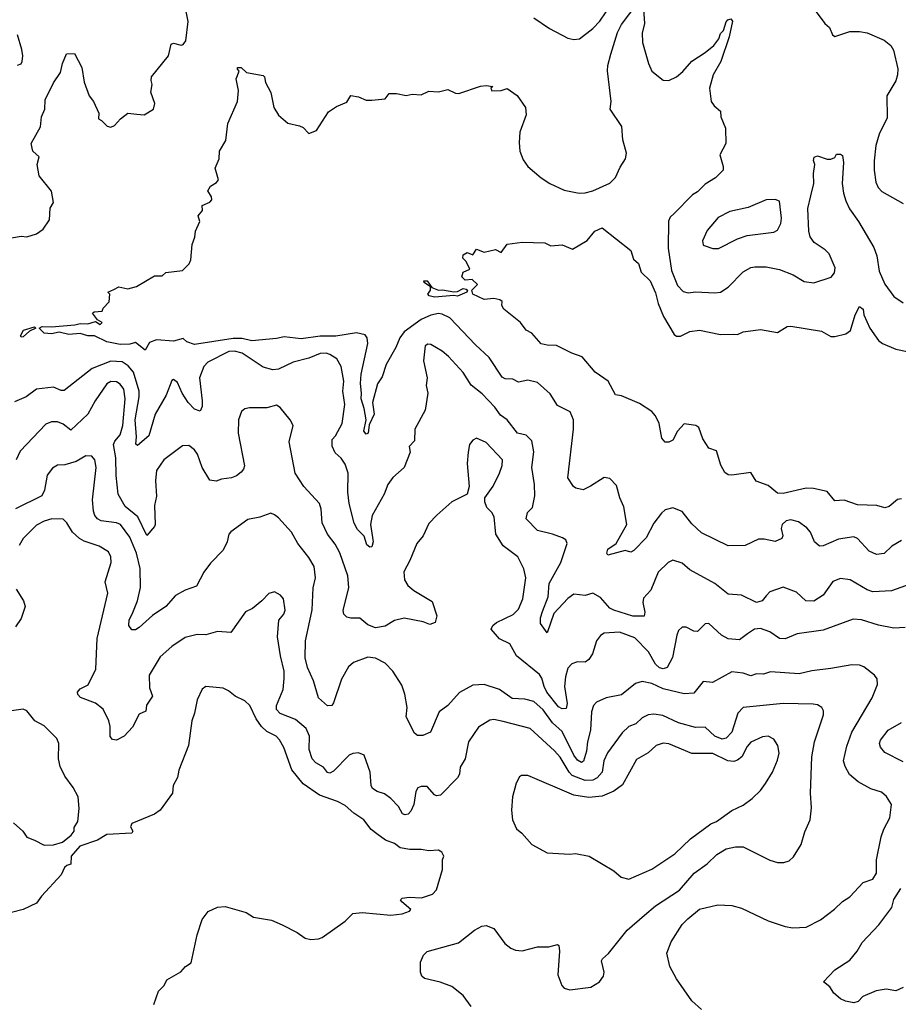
# Model space of a CAD drawing. Extents: x 1603745 to 1745082, y 385868 to 533966.
# Tile 114 of 256: x 1660337 to 1664949, y 420447 to 425615. Entities that reach past the tile are written whole.
import ezdxf

# ---------------------------------------------------------------- set-up
doc = ezdxf.new("R2010")
doc.units = 0

msp = doc.modelspace()

# ---------------------------------------------------------------- linework, layer by layer
at = {"layer": '0CON20XD'}
for points in [[(1660295, 424470), (1660345, 424478.1), (1660375, 424475.6), (1660425, 424491.8), (1660461.1, 424515), (1660494.4, 424565), (1660498, 424625), (1660513.8, 424655), (1660503.8, 424715), (1660439.2, 424795), (1660429.2, 424855), (1660440, 424895), (1660405.8, 424925.8), (1660398, 424965), (1660447, 425053), (1660451.2, 425105), (1660469.2, 425145), (1660470.8, 425195), (1660515, 425283.3), (1660551.2, 425338.8), (1660562, 425385), (1660583.6, 425436.4), (1660625, 425437.5), (1660664, 425365), (1660675, 425287.5), (1660702, 425215), (1660723.8, 425185), (1660753.3, 425125), (1660750, 425095), (1660766.4, 425086.4), (1660796, 425056), (1660815, 425051.2), (1660835, 425060), (1660865.8, 425094.2), (1660905, 425124), (1660951.2, 425118.8), (1660990, 425115), (1661040, 425145), (1661045.9, 425175.9), (1661026, 425235), (1661033.3, 425275), (1661026.7, 425296.7), (1661028.8, 425315), (1661117.5, 425425), (1661132.9, 425487.1), (1661145, 425492), (1661185, 425482.2), (1661195, 425485.7), (1661208.8, 425505), (1661220.7, 425605), (1661205.5, 425684.5)], [(1661805, 425058.8), (1661825, 425050), (1661855, 425017.5), (1661895, 425033.3), (1661958.3, 425131.7), (1662000.5, 425159.5), (1662055, 425182.5), (1662075, 425216.7), (1662115, 425210), (1662155, 425192.5), (1662185, 425192.5), (1662255, 425200), (1662277, 425227), (1662315, 425227.5), (1662365, 425217.5), (1662396.4, 425223.6), (1662445, 425221.2), (1662485, 425240), (1662535, 425236.2), (1662585, 425248.8), (1662625, 425230), (1662641.7, 425228.3), (1662755, 425266.7), (1662785, 425270), (1662820, 425265), (1662810, 425255), (1662815, 425242.5), (1662865, 425243.8), (1662895, 425253.3), (1662947.7, 425217.7), (1662992.5, 425155), (1662996, 425115), (1662962.9, 425025), (1662959.3, 424970.7), (1662962.9, 424925), (1662979.8, 424879.8), (1663004.6, 424844.6), (1663074.7, 424784.7), (1663120, 424755), (1663195, 424720.8), (1663274, 424704), (1663305, 424706.1), (1663345, 424716.9), (1663435, 424757.1), (1663465, 424786.9), (1663489, 424841), (1663517.3, 424885), (1663522.8, 424915), (1663502.5, 424985), (1663497.9, 425055), (1663435.6, 425145), (1663442.2, 425185), (1663423, 425347), (1663423.9, 425375), (1663440.4, 425435), (1663475, 425548), (1663495, 425590.6), (1663584, 425705)], [(1663608.8, 425695), (1663615.9, 425595.9), (1663604.4, 425545), (1663605.6, 425495), (1663636.7, 425385), (1663654.5, 425344.5), (1663715, 425298), (1663745, 425296), (1663783.8, 425315), (1663817.6, 425342.4), (1663865, 425398), (1663935, 425443.1), (1663979.6, 425480.4), (1664006, 425514), (1664015, 425542), (1664030.9, 425559.1), (1664045, 425603.8), (1664054.4, 425615), (1664069.2, 425619.2), (1664077.8, 425607.8), (1664061.1, 425525), (1664017.8, 425395), (1663976.4, 425325), (1663958.5, 425255), (1663967.1, 425185), (1663983, 425163), (1664016.2, 425135), (1664018, 425105), (1664041.2, 425045), (1664043.8, 424965), (1664011.4, 424905), (1664028.8, 424845), (1664028.8, 424825), (1663988.8, 424785), (1663935, 424751.9), (1663895, 424711.9), (1663869.2, 424695), (1663771.7, 424598.3), (1663752, 424578), (1663742.6, 424557.4), (1663740.9, 424415), (1663759, 424299), (1663790.2, 424220.2), (1663818.6, 424188.6), (1663845, 424181.1), (1663885, 424186.9), (1663985, 424180.5), (1664015, 424184.4), (1664055, 424211.1), (1664135, 424292.2), (1664175, 424314.5), (1664195, 424318.5), (1664255, 424317.7), (1664325, 424304.6), (1664396.2, 424275), (1664455, 424240.5), (1664505, 424234.2), (1664595.6, 424264.4), (1664614.4, 424285.6), (1664616.8, 424313.2), (1664585, 424385.5), (1664565, 424407.3), (1664506.7, 424445), (1664485.4, 424475), (1664478.2, 424505), (1664474, 424624), (1664489.3, 424690.7), (1664504.6, 424755), (1664502.7, 424807.3), (1664511.2, 424855), (1664503.6, 424876.4), (1664507, 424893), (1664525, 424900), (1664575, 424883.8), (1664595, 424883.3), (1664615, 424892.5), (1664625, 424910), (1664645, 424910), (1664655, 424902.5), (1664661.4, 424865), (1664654.7, 424755), (1664660.3, 424705), (1664672.5, 424665), (1664692, 424622), (1664740, 424555), (1664819.8, 424419.8), (1664835.3, 424375), (1664848.8, 424295), (1664877.6, 424227.6), (1664925, 424161.4), (1664975, 424129.4)], [(1664496.2, 425685), (1664562.5, 425595), (1664586.7, 425575), (1664603.3, 425535), (1664615, 425527.5), (1664695, 425554), (1664745, 425554), (1664785, 425545.7), (1664875, 425507.1), (1664909.5, 425479.5), (1664923.1, 425455), (1664946.4, 425356.4), (1664944.5, 425325), (1664936.5, 425295), (1664887.7, 425215), (1664890.5, 425099.5), (1664847.8, 425015), (1664830, 424955), (1664821.5, 424875), (1664821.8, 424825), (1664831.4, 424761.4), (1664842.9, 424735), (1664862.6, 424712.6), (1664975, 424650)], [(1663035, 425624.5), (1663118.2, 425568.2), (1663215, 425518.9), (1663245, 425511.4), (1663275.4, 425514.6), (1663345, 425568.1), (1663382.9, 425607.1), (1663415, 425655.8)], [(1660325, 425376), (1660345, 425384), (1660350, 425395), (1660354.3, 425425), (1660348.9, 425458.9), (1660325.7, 425535)], [(1664965, 422881.1), (1664915, 422852.2), (1664875, 422812.5), (1664835, 422807.3), (1664795.7, 422825), (1664735, 422892), (1664715, 422900), (1664635, 422888.8), (1664555, 422853.3), (1664535, 422851.4), (1664508.1, 422875), (1664486.9, 422925), (1664468.5, 422948.5), (1664425, 422980), (1664385, 422990), (1664360, 422985), (1664339.4, 422965), (1664334.3, 422945), (1664342, 422905), (1664337.9, 422892.1), (1664303.2, 422876.8), (1664245, 422889.1), (1664215, 422888.5), (1664145, 422854.4), (1664055, 422852.5), (1663915, 422921.1), (1663865, 422969.2), (1663815, 423034.2), (1663765, 423052.5), (1663725, 423041.9), (1663705.3, 423024.7), (1663665, 422971.9), (1663624.7, 422895.3), (1663561.2, 422828.8), (1663545, 422820), (1663515, 422828.1), (1663424.2, 422804.2), (1663418.1, 422815), (1663423.6, 422835), (1663467.1, 422865), (1663524.2, 422965), (1663508.6, 423058.6), (1663487.8, 423105), (1663469.8, 423169.8), (1663435, 423206), (1663405, 423212.5), (1663333.3, 423166.7), (1663295, 423148), (1663255.9, 423155.9), (1663244.2, 423164.2), (1663215, 423210), (1663243.6, 423466.4), (1663243.3, 423515), (1663226.4, 423556.4), (1663159.1, 423589.1), (1663121.3, 423651.3), (1663055, 423711.2), (1663005, 423722.5), (1662955, 423711.8), (1662925, 423727.3), (1662885, 423730.5), (1662868.8, 423738.8), (1662801.5, 423841.5), (1662728.9, 423908.9), (1662595, 424049.6), (1662555, 424070), (1662535, 424072), (1662495, 424064.7), (1662445, 424041.6), (1662355, 423977.5), (1662332.9, 423945), (1662312.1, 423895), (1662260, 423805), (1662239.2, 423740.8), (1662215, 423704), (1662188.4, 423605), (1662198.5, 423545), (1662171.1, 423488.9), (1662166.5, 423445), (1662155, 423440), (1662143.7, 423455), (1662155.7, 423514.3), (1662145.9, 423575), (1662128.9, 423625), (1662131.6, 423655), (1662125.2, 423705), (1662129.8, 423755), (1662164.3, 423915), (1662161.5, 423945), (1662151.2, 423961.2), (1662105, 423970.9), (1661996, 423954), (1661915, 423953.7), (1661815, 423939.1), (1661725, 423950.5), (1661685, 423941.2), (1661555, 423929.8), (1661505, 423942.1), (1661457.5, 423942.5), (1661255, 423910.8), (1661215, 423924.2), (1661195, 423942), (1661145, 423927.8), (1661055, 423934.4), (1661018.6, 423921.4), (1660995, 423880.6), (1660945, 423920.6), (1660915, 423912.2), (1660865, 423910), (1660795, 423923.3), (1660730, 423955), (1660695, 423956), (1660655, 423967.1), (1660595, 423963.1), (1660545, 423974.7), (1660505, 423965.3), (1660465, 423970.3), (1660440, 423995), (1660455.3, 424004.7), (1660505, 424002.6), (1660627.1, 424012.9), (1660655, 424020.8), (1660695, 424018), (1660735, 424030), (1660760, 424015), (1660770, 424025), (1660745, 424040), (1660720, 424075), (1660728.3, 424081.7), (1660770, 424085), (1660775, 424100), (1660806.4, 424133.6), (1660810, 424175), (1660800, 424185), (1660831.7, 424198.3), (1660857, 424213), (1660905, 424202.5), (1660950, 424215), (1661045, 424271.2), (1661085, 424270), (1661105, 424287.5), (1661191.7, 424298.3), (1661227, 424333), (1661235.9, 424354.1), (1661242.9, 424435), (1661256.4, 424473.6), (1661260, 424505), (1661282.5, 424555), (1661273.3, 424585), (1661296.4, 424613.6), (1661295, 424640), (1661335, 424657.5), (1661345, 424670), (1661343.3, 424685), (1661323.9, 424716.1), (1661338.3, 424741.7), (1661369.3, 424760.7), (1661380, 424775), (1661363.3, 424835), (1661383.3, 424885), (1661386.2, 424925), (1661418.3, 424981.7), (1661429.5, 425070.5), (1661481.2, 425185), (1661485.9, 425244.1), (1661473.8, 425305), (1661490, 425345), (1661480, 425355), (1661480, 425365), (1661500, 425365), (1661528.3, 425338.3), (1661615, 425322.5), (1661622.5, 425315), (1661626.7, 425285), (1661655, 425232.5), (1661670.6, 425155), (1661695, 425114), (1661745, 425072), (1661805, 425058.8)], [(1664005, 424413.3), (1664105, 424464.5), (1664155, 424483.1), (1664295, 424500), (1664315, 424510), (1664331.9, 424545), (1664336.1, 424573.9), (1664325, 424662.5), (1664301.7, 424671.7), (1664255, 424669.2), (1664160.4, 424629.6), (1664065, 424608.2), (1664003, 424577), (1663945, 424508.8), (1663920.8, 424455), (1663924.1, 424434.1), (1663930.5, 424430.5), (1663974.5, 424414.5), (1664005, 424413.3)], [(1664965, 423100.4), (1664945, 423096.7), (1664900.9, 423059.1), (1664877.6, 423052.4), (1664835.6, 423065.6), (1664735, 423069.2), (1664665, 423093), (1664615, 423089.4), (1664575, 423138.2), (1664503.6, 423153.7), (1664465, 423155.2), (1664345, 423127.6), (1664315, 423128.9), (1664265, 423170.4), (1664202.9, 423192.9), (1664175, 423238.8), (1664075, 423223.8), (1664056.1, 423226.1), (1664038, 423238), (1664016.8, 423276.8), (1663995, 423352.5), (1663955, 423366.7), (1663922.9, 423415), (1663902.5, 423475), (1663885.4, 423485.4), (1663825, 423494.2), (1663790, 423455), (1663765, 423408.8), (1663745, 423396.7), (1663725, 423397.5), (1663708.3, 423418.3), (1663694.3, 423495), (1663674.2, 423535), (1663655, 423558), (1663590.7, 423600.7), (1663495, 423640), (1663465, 423646.2), (1663425, 423717.5), (1663358, 423765), (1663290, 423845), (1663235, 423864.2), (1663155, 423905.7), (1663105, 423906), (1663074.2, 423914.2), (1663025, 423968.8), (1662996.1, 423986.1), (1662965.7, 424025.7), (1662877.5, 424095), (1662867.5, 424115), (1662870, 424135), (1662857.5, 424145), (1662825, 424152), (1662775, 424145.6), (1662715, 424173.8), (1662710, 424195), (1662740, 424225), (1662711.7, 424251.7), (1662675, 424247.5), (1662657.5, 424265), (1662665, 424290), (1662700, 424305), (1662680, 424345), (1662663, 424363), (1662665, 424380), (1662685, 424392.5), (1662715, 424380), (1662735, 424410), (1662775, 424394), (1662835, 424408), (1662865, 424392.5), (1662895, 424436.7), (1662975, 424448), (1663094, 424444), (1663125, 424427.5), (1663185, 424432.5), (1663239.3, 424410.7), (1663315, 424456.2), (1663356.7, 424505), (1663395, 424522.5), (1663544.1, 424404.1), (1663558.3, 424358.3), (1663584.2, 424335), (1663599.7, 424289.7), (1663646.2, 424245), (1663675, 424180.8), (1663688.8, 424125), (1663716.7, 424056.7), (1663772.4, 423962.4), (1663785, 423954.7), (1663805, 423954.6), (1663855, 423977.8), (1663905, 423985.3), (1664015, 423961.8), (1664083.6, 423963.6), (1664105, 423962.5), (1664135, 423975.8), (1664225, 423988.8), (1664315, 423973.8), (1664365.8, 424004.2), (1664385, 424005.8), (1664545, 423980), (1664595, 423952.5), (1664615, 423951.4), (1664673.7, 423966.3), (1664697, 423983), (1664722.9, 424065), (1664745, 424110), (1664763.8, 424095), (1664768, 424065), (1664800, 423995), (1664845, 423930.6), (1664865.4, 423915.4), (1664936, 423886), (1664995, 423872.7)], [(1662515, 424158), (1662487.1, 424165), (1662480, 424175), (1662493.1, 424195), (1662493.6, 424213.6), (1662460, 424235), (1662457.5, 424245), (1662475, 424243.8), (1662500, 424210), (1662534.7, 424194.7), (1662556.6, 424196.6), (1662616, 424186), (1662635, 424188.6), (1662665, 424204), (1662681.2, 424201.2), (1662687.5, 424195), (1662683.3, 424185), (1662635, 424164.7), (1662615, 424168), (1662515, 424158)], [(1660345, 423948.6), (1660341.2, 423955), (1660356.5, 423985), (1660415, 424003.3), (1660421.2, 423995), (1660389.5, 423980.5), (1660355, 423951.1), (1660345, 423948.6)], [(1665055, 422667.8), (1664913.3, 422616.7), (1664815, 422612.1), (1664785, 422623.1), (1664695.4, 422675.4), (1664645, 422681.9), (1664605, 422666.7), (1664555, 422593.6), (1664505, 422562.7), (1664463.8, 422565), (1664415, 422610.6), (1664345, 422636), (1664275, 422611.4), (1664255, 422591.2), (1664233.8, 422565), (1664205, 422555.6), (1664125, 422593.5), (1664055, 422599.4), (1663985, 422656.2), (1663855, 422726.9), (1663815, 422762.3), (1663765, 422778.1), (1663740, 422765), (1663688.6, 422715), (1663650.2, 422619.8), (1663611.1, 422578.9), (1663606.9, 422555), (1663619.1, 422505), (1663615, 422484), (1663555, 422483.7), (1663456, 422515), (1663435, 422526.5), (1663385, 422581.9), (1663345, 422604.2), (1663305, 422593.1), (1663245, 422600), (1663215, 422576.2), (1663141.5, 422498.5), (1663105, 422396.2), (1663071.1, 422445), (1663070.3, 422475), (1663080.8, 422509.2), (1663111, 422585), (1663116.7, 422655), (1663178.2, 422765), (1663211.4, 422865), (1663204.4, 422884.4), (1663186.7, 422895), (1663134.5, 422914.5), (1663055, 422933.5), (1662994.8, 422994.8), (1663002.5, 423027.5), (1663029.4, 423055), (1663040.5, 423115), (1663040, 423175), (1663024.6, 423265), (1663035.9, 423345.9), (1663024.4, 423405), (1662995, 423434.4), (1662950.5, 423445), (1662895, 423514.2), (1662859.9, 423539.9), (1662830.9, 423580.9), (1662765, 423651.9), (1662706.9, 423696.9), (1662665, 423762.5), (1662587.7, 423847.7), (1662555, 423875.8), (1662495, 423910.8), (1662478.8, 423911.2), (1662465, 423902.5), (1662455.8, 423825), (1662476.4, 423735), (1662470.6, 423695), (1662478.6, 423655), (1662465.6, 423565), (1662410.8, 423465), (1662410, 423405), (1662381.2, 423375), (1662386.9, 423345), (1662355.9, 423264.1), (1662295, 423211.2), (1662270, 423175), (1662250, 423125), (1662187.8, 423012.2), (1662178, 422965), (1662191.8, 422875), (1662185, 422848.6), (1662175, 422845.6), (1662158.4, 422858.4), (1662145, 422904), (1662109.7, 422939.7), (1662092, 422972), (1662067.3, 423075), (1662060, 423135), (1662060.4, 423235), (1662045, 423282), (1662025, 423314.2), (1661992.2, 423342.2), (1661976.8, 423376.8), (1661978.1, 423411.9), (1661995, 423431.2), (1662029.3, 423495), (1662043.1, 423595), (1662032.7, 423665), (1662038, 423718), (1662023.9, 423793.9), (1662002.5, 423835), (1661965, 423858.2), (1661945, 423864.6), (1661915, 423863.1), (1661855, 423838.2), (1661772, 423818), (1661695, 423781.5), (1661665, 423776.5), (1661615, 423790.4), (1661505.7, 423865), (1661465.2, 423875.2), (1661435, 423874.2), (1661325, 423817.8), (1661302.9, 423795), (1661281.8, 423735), (1661295.3, 423614.7), (1661294.5, 423585.5), (1661285, 423560), (1661255, 423570.8), (1661220.9, 423605)], [(1661220.9, 423605), (1661189.6, 423655), (1661165, 423710.8), (1661145, 423726.2), (1661135, 423721.2), (1661105.4, 423644.6), (1661047.8, 423545), (1661015, 423430.8), (1660955, 423380.8), (1660946.2, 423386.2), (1660950.9, 423425), (1660942.7, 423515), (1660964.5, 423635), (1660964.6, 423665), (1660934.3, 423765), (1660907.4, 423797.4), (1660875, 423819.2), (1660815, 423822.8), (1660717.1, 423785), (1660570.6, 423669.4), (1660555, 423669.1), (1660515, 423685.4), (1660425, 423675.5), (1660370.8, 423635), (1660309.2, 423609.2)], [(1664984.6, 422425.4), (1664925, 422421.5), (1664845, 422436.9), (1664755, 422464.6), (1664711.3, 422468.7), (1664555, 422411.4), (1664417.8, 422392.2), (1664355, 422364.4), (1664325, 422366.7), (1664275, 422402.5), (1664225, 422419.6), (1664193.9, 422416.1), (1664157.8, 422392.2), (1664115, 422360), (1664055, 422365.5), (1664020.5, 422385), (1663955, 422446), (1663935, 422444), (1663895, 422404.2), (1663875, 422406), (1663835, 422426.9), (1663815, 422425.7), (1663795, 422408), (1663785.4, 422384.6), (1663762.7, 422267.3), (1663735.5, 422215), (1663715, 422206.9), (1663695, 422213.4), (1663675, 422231.5), (1663637.1, 422297.1), (1663565, 422370.7), (1663485, 422400), (1663405, 422395.5), (1663385, 422382.9), (1663364.6, 422355.4), (1663344.4, 422285.6), (1663324.2, 422255.8), (1663305, 422242), (1663265, 422243.8), (1663235, 422234), (1663215, 422211.2), (1663201.1, 422165), (1663196.1, 422115), (1663210.4, 422025), (1663205, 421998.8), (1663185, 421997.5), (1663165, 422007.9), (1663104.5, 422085.5), (1663089.2, 422115), (1663077.9, 422157.9), (1663065, 422177.3), (1662944.4, 422275), (1662909.7, 422339.7), (1662855.5, 422365.5), (1662812.5, 422415), (1662820, 422435), (1662839.7, 422450.3), (1662926.7, 422493.3), (1662955, 422520), (1662978.5, 422575), (1662993.6, 422685), (1662983, 422733), (1662951.4, 422795), (1662875, 422853.8), (1662835.8, 422915), (1662826.7, 423005), (1662815, 423027.5), (1662788.6, 423055), (1662778.1, 423085), (1662778.6, 423105), (1662823.1, 423166.9), (1662855.2, 423234.8), (1662870, 423275), (1662870.6, 423305), (1662785.3, 423395.3), (1662735, 423418.8), (1662715, 423407.5), (1662698, 423385), (1662690.6, 423345), (1662686.5, 423285), (1662695.6, 423165), (1662685.7, 423124.3), (1662605, 423084.3), (1662526, 423015), (1662485, 422970), (1662455, 422906), (1662420.8, 422865), (1662384.5, 422775.5), (1662352.6, 422717.4), (1662356.2, 422675), (1662374.6, 422645), (1662405, 422619.6), (1662501.9, 422561.9), (1662526, 422485), (1662518.6, 422451.4), (1662490.5, 422440.5), (1662455, 422453.8), (1662355, 422473.1), (1662305, 422460.6), (1662255, 422431.9), (1662205, 422422.5), (1662165, 422437.8), (1662123.2, 422473.2), (1662075, 422472.9), (1662055, 422479.2), (1662039.2, 422495), (1662035.6, 422514.4), (1662064.6, 422635), (1662058.9, 422695), (1662017, 422817), (1661992.4, 422862.4), (1661953.3, 422915), (1661925, 422973.8), (1661920, 423045), (1661910.6, 423075), (1661829.2, 423165), (1661783.1, 423235), (1661750.9, 423399.1), (1661772, 423485), (1661757.5, 423515), (1661705, 423579.2), (1661685, 423591.4), (1661635, 423578.5), (1661543, 423577), (1661518.3, 423571.7), (1661501.9, 423558.1), (1661485.7, 423514.3), (1661483.6, 423445), (1661517.3, 423272.7), (1661512.5, 423255), (1661499.3, 423240.7), (1661475, 423220), (1661449.1, 423210.9), (1661395.9, 423204.1), (1661367.7, 423192.3), (1661335, 423198.6), (1661295.8, 423265), (1661269.7, 423335), (1661255, 423357.5), (1661225, 423380), (1661192.4, 423377.6), (1661094.4, 423305), (1661055, 423248), (1661050, 423195), (1661055.6, 423114.4), (1661044.6, 423064.6), (1661047.5, 422965), (1661045.5, 422954.5), (1661005, 422906.7), (1660956.5, 423005), (1660890.2, 423060.2), (1660854.6, 423125), (1660842.7, 423222.8), (1660842.3, 423315), (1660829.2, 423385), (1660836.5, 423403.5), (1660864, 423436), (1660879.1, 423485), (1660891.4, 423625), (1660883.8, 423675), (1660865, 423701.5), (1660845, 423714.4), (1660815, 423715.6), (1660795, 423704.3), (1660733.5, 423615), (1660695, 423544.4), (1660605, 423460.6), (1660565, 423491.2), (1660535, 423504.5), (1660505, 423503.8), (1660475, 423491.5), (1660339.8, 423350.2), (1660318.1, 423305)], [(1663915, 420418.9), (1663865, 420464.2), (1663785, 420580), (1663749.4, 420645), (1663733.8, 420715), (1663755.7, 420775), (1663814.4, 420865), (1663844.7, 420895.3), (1663905, 420946.9), (1664001.7, 420968.3), (1664075, 420966), (1664125, 420952), (1664265, 420884.2), (1664355, 420855.8), (1664395, 420847.5), (1664465, 420852), (1664539.4, 420890.6), (1664614, 420946), (1664655, 420985.8), (1664695, 421010.8), (1664764.2, 421085.8), (1664815, 421103.8), (1664833.3, 421135), (1664834.8, 421205.2), (1664859.5, 421325), (1664873.2, 421366.8), (1664903.9, 421425), (1664912.9, 421495), (1664886.8, 421536.8), (1664859.7, 421559.7), (1664805, 421577.1), (1664737.5, 421615), (1664692.7, 421652.7), (1664668.9, 421695), (1664660.9, 421725), (1664678, 421802), (1664705.2, 421874.8), (1664810.6, 422055), (1664839.2, 422125), (1664838, 422155), (1664824.3, 422174.3), (1664768.3, 422218.3), (1664745, 422226.9), (1664705, 422228.9), (1664595, 422208.5), (1664495, 422197.9), (1664429.1, 422180.9), (1664277.4, 422192.6), (1664240.9, 422179.1), (1664205, 422181.2), (1664175, 422171.5), (1664135, 422185.4), (1664075, 422192.5), (1663974.1, 422135.9), (1663925, 422141.4), (1663875, 422080), (1663825, 422076.2), (1663715, 422102.5), (1663655, 422131.3), (1663605, 422141.5), (1663569.8, 422130.2), (1663495, 422071.8), (1663415, 422054.6), (1663365, 422031.9), (1663349.4, 422015), (1663337.9, 421982.1), (1663332.3, 421885), (1663316.5, 421825), (1663312.2, 421775), (1663296.2, 421723.8), (1663285, 421715.5), (1663265, 421727.7), (1663245, 421754), (1663185, 421878.8), (1663134.2, 421925), (1663085, 421992.2), (1663035, 422036.9), (1662989.1, 422049.1), (1662921.8, 422051.8), (1662855, 422099.5), (1662775, 422125.5), (1662715, 422122.5), (1662645, 422083.1), (1662585, 422015.7), (1662538.4, 421981.6), (1662493.3, 421875), (1662452.7, 421857.3), (1662425, 421857.1), (1662409.1, 421869.1), (1662365.8, 421955), (1662370.6, 422005), (1662357.9, 422075), (1662342.3, 422122.3), (1662295.3, 422195.3), (1662255, 422237.8), (1662205, 422263.3), (1662165, 422268.6), (1662089.8, 422240.2), (1662062.7, 422217.3), (1662025.8, 422154.2), (1661985, 422029.2), (1661975, 422015.6), (1661952.8, 422012.8), (1661905.5, 422055.5), (1661880, 422145), (1661847.1, 422215), (1661836.2, 422265), (1661836.8, 422355), (1661859.9, 422460.1), (1661873, 422517), (1661877.9, 422632.1), (1661890, 422685), (1661882.1, 422745), (1661855, 422792.9), (1661796.9, 422865), (1661764.6, 422924.6), (1661695, 423000), (1661675, 423016.7), (1661655, 423024), (1661596.8, 423003.2), (1661535, 422990.8), (1661445, 422927.1), (1661435, 422913.8), (1661426.4, 422875), (1661405, 422830), (1661338.3, 422761.7), (1661304.2, 422715), (1661265, 422641.2), (1661205, 422620.8), (1661155, 422592.9), (1661103.5, 422535), (1661035, 422488.4), (1660965, 422424.6), (1660945, 422413.1), (1660925, 422413.1), (1660910.4, 422435), (1660912.5, 422465), (1660927.9, 422495), (1660955.9, 422565), (1660970.8, 422635), (1660968.9, 422735), (1660950.6, 422815), (1660915, 422899.1), (1660866.5, 422965), (1660844.7, 422974.7), (1660765, 422984.6), (1660745.3, 422995.3), (1660732.4, 423012.4), (1660724.6, 423035), (1660719.4, 423095), (1660738.4, 423265), (1660731.5, 423305), (1660715, 423323.6), (1660685, 423325.4), (1660633.4, 423296.6), (1660575, 423279.1), (1660535, 423276.9), (1660508.7, 423261.3), (1660480.6, 423225), (1660467.7, 423145), (1660453.5, 423116.5), (1660315, 423047.5)], [(1662706.2, 420435), (1662665, 420493.3), (1662605, 420540), (1662543.6, 420563.6), (1662461.7, 420581.7), (1662447.5, 420595), (1662441.4, 420615), (1662441.5, 420668.5), (1662456.1, 420703.9), (1662475, 420723.1), (1662640.5, 420769.5), (1662725, 420835.6), (1662763, 420857), (1662785, 420859.5), (1662826, 420845), (1662884.2, 420765), (1662915, 420740.8), (1662940, 420730), (1662975, 420726.5), (1663055, 420747.8), (1663115, 420748.8), (1663160.7, 420760.7), (1663166.7, 420755), (1663171.2, 420725), (1663161.7, 420601.7), (1663182, 420545), (1663195, 420532), (1663225, 420522), (1663335, 420536.9), (1663380, 420565), (1663400.8, 420595), (1663404.3, 420615), (1663390, 420675), (1663396, 420685), (1663427.1, 420712.9), (1663525.6, 420835), (1663615.7, 420914.3), (1663675, 420962.9), (1663800, 421045), (1663877.8, 421135), (1663945.3, 421184.7), (1663996.3, 421233.7), (1664045, 421262.5), (1664095, 421273.3), (1664135, 421273.3), (1664275, 421203.8), (1664315, 421191.2), (1664348.3, 421191.7), (1664375, 421200), (1664398.8, 421221.2), (1664438.8, 421285), (1664457.7, 421352.3), (1664485.7, 421415), (1664492.7, 421477.3), (1664488.1, 421555), (1664494.7, 421745), (1664509.3, 421825), (1664556.8, 421966.8), (1664556.6, 421986.6), (1664548, 422005), (1664525, 422018.6), (1664501.7, 422021.7), (1664345, 422025.4), (1664135, 422005.5), (1664107.1, 421975), (1664074.5, 421875), (1664045.9, 421844.1), (1664025, 421838.2), (1663985, 421853.9), (1663935, 421901.8), (1663885, 421899.2), (1663795, 421923.3), (1663712.2, 421962.2), (1663665, 421970.4), (1663635, 421966.4), (1663605, 421950), (1663570.9, 421919.1), (1663534.2, 421905), (1663499.2, 421870.8), (1663423.2, 421766.8), (1663403.9, 421725), (1663394.1, 421665), (1663368.9, 421635), (1663345, 421623.8), (1663305, 421621.5), (1663237.4, 421647.4), (1663220.8, 421665), (1663173.6, 421743.6), (1663145, 421777.9), (1663016.7, 421895), (1662875, 421930.9), (1662825, 421940.8), (1662805, 421937.3), (1662745, 421900.8), (1662692.9, 421825), (1662675.6, 421735), (1662649.4, 421690.6), (1662645.5, 421654.5), (1662635.8, 421635), (1662545, 421544), (1662525, 421541.2), (1662515, 421546), (1662475, 421589.2), (1662445, 421589.2), (1662427.5, 421582.5), (1662417, 421563), (1662405.8, 421495), (1662390.3, 421459.7), (1662375.7, 421444.3), (1662360.8, 421440.8), (1662346, 421446), (1662326, 421485), (1662285, 421527.5), (1662251.3, 421551.3), (1662213.2, 421563.2), (1662189.5, 421579.5), (1662182.5, 421595), (1662176.7, 421665), (1662145, 421754), (1662115, 421766.7), (1662085, 421764), (1662066.7, 421755), (1661985, 421670), (1661965, 421660.6), (1661953.4, 421663.4), (1661930.9, 421690.9), (1661891.2, 421715), (1661873.1, 421735), (1661857.1, 421785), (1661858.5, 421855), (1661840.5, 421895), (1661785, 421942.2), (1661705, 421973.6), (1661685, 421993.8), (1661684.4, 422015), (1661720.2, 422099.8), (1661726.1, 422156.1), (1661725.4, 422195), (1661705.3, 422275.3), (1661690.8, 422375), (1661697.6, 422462.4), (1661722.9, 422495), (1661730.6, 422515), (1661722, 422575), (1661706.7, 422595), (1661675, 422612), (1661645, 422603.8), (1661608.8, 422565), (1661558.8, 422525), (1661522.4, 422507.6), (1661445, 422399.2), (1661375.8, 422404.2), (1661315, 422385.6), (1661268.3, 422388.3), (1661205, 422371.9), (1661135, 422324.2), (1661075, 422270.8), (1661016.9, 422175), (1661017.9, 422107.9), (1661034.2, 422065), (1661003.4, 422016.6), (1660998.8, 421985), (1660965, 421970), (1660929.4, 421900.6), (1660886.4, 421853.6), (1660845, 421833.1), (1660825, 421835.8), (1660812.4, 421852.4), (1660811.8, 421905), (1660804.6, 421934.6), (1660775.3, 421995.3), (1660735, 422026.9), (1660657.2, 422057.2), (1660642.1, 422072.1), (1660640, 422085), (1660655, 422102.9), (1660696.4, 422123.6), (1660736.8, 422205), (1660743.8, 422366.2), (1660800, 422605), (1660785.7, 422665), (1660816.9, 422765), (1660815.4, 422795.4), (1660802.5, 422822.5), (1660755, 422851.5), (1660675, 422877.5), (1660651, 422891), (1660615.2, 422925.2), (1660585, 422974.3), (1660565, 422993.1), (1660505.3, 422994.7), (1660465, 422983.5), (1660425, 422960.9), (1660355, 422890.9), (1660333.8, 422855)], [(1660318.8, 422625), (1660356.7, 422565), (1660365.6, 422535), (1660345, 422471.2), (1660315, 422427.5)], [(1661041.4, 420445), (1661066, 420515), (1661095, 420546.2), (1661110, 420575), (1661182.3, 420617.7), (1661207.5, 420645), (1661236.7, 420665), (1661267.9, 420812.1), (1661295, 420891.2), (1661325.6, 420934.4), (1661375, 420957.1), (1661415, 420959.2), (1661525, 420929.2), (1661565, 420904.2), (1661658.3, 420888.3), (1661714.5, 420864.5), (1661794.2, 420824.2), (1661835, 420793.8), (1661865, 420786.7), (1661905, 420790), (1661925, 420796.7), (1662046.1, 420883.9), (1662086.1, 420923.9), (1662135, 420928), (1662285, 420913.8), (1662345, 420922), (1662382.5, 420935), (1662390, 420945), (1662343.3, 420985), (1662336.7, 420995), (1662345, 421003.3), (1662380.9, 421009.1), (1662446.2, 421005), (1662504.5, 421025.5), (1662525, 421046.7), (1662556.2, 421155), (1662556.7, 421205), (1662562.5, 421225), (1662552.5, 421245), (1662535, 421256.2), (1662485, 421252.5), (1662445, 421260), (1662385, 421258.9), (1662335, 421268.2), (1662305, 421291.5), (1662257.6, 421307.6), (1662210.9, 421340.8), (1662181.1, 421365), (1662142.9, 421415), (1662090.1, 421450.1), (1662045, 421490.5), (1662005, 421511.1), (1661910.8, 421545), (1661825, 421603.8), (1661765, 421677.3), (1661722.9, 421795), (1661700.8, 421835), (1661682.7, 421855), (1661635, 421879.2), (1661606.5, 421905), (1661578.1, 421945), (1661545.7, 422015.7), (1661519.5, 422039.5), (1661467.5, 422065), (1661432.9, 422092.9), (1661405, 422106.4), (1661315, 422115.3), (1661295, 422100.6), (1661268.9, 422045), (1661255.4, 421975), (1661240.4, 421935), (1661223.8, 421805), (1661171.9, 421675), (1661165, 421637.5), (1661142, 421595), (1661140, 421555), (1661075, 421466.2), (1661045.6, 421444.4), (1660925, 421396.4), (1660918.3, 421378.3), (1660931.2, 421355), (1660925, 421344.3), (1660795, 421338.8), (1660745, 421308), (1660653.6, 421276.4), (1660607.5, 421225), (1660605, 421182.5), (1660583.9, 421176.1), (1660572.5, 421165), (1660555, 421126.7), (1660452, 421015), (1660425, 420978), (1660355, 420944), (1660295, 420929.2)], [(1660465, 421282), (1660515, 421283.3), (1660562.3, 421297.7), (1660607.5, 421335), (1660622.5, 421355), (1660622.5, 421375), (1660643, 421407), (1660650, 421475), (1660644, 421535), (1660617.1, 421585), (1660573.8, 421643.8), (1660550.5, 421695), (1660541.1, 421735), (1660542, 421815), (1660532.3, 421842.3), (1660465, 421909.2), (1660417.5, 421935), (1660375, 421986.7), (1660355, 421996.7), (1660295, 421987.5)], [(1664975, 421718.9), (1664878.5, 421768.5), (1664855, 421796.7), (1664850.5, 421815), (1664855, 421833.8), (1664894.7, 421885.3), (1664965, 421925.4)], [(1663535, 421103.8), (1663655, 421156.2), (1663775, 421235.7), (1663857.5, 421315), (1663965, 421393.3), (1663995, 421406.7), (1664075, 421464.4), (1664135, 421492.5), (1664182.2, 421527.8), (1664225, 421568.8), (1664252, 421605), (1664287.5, 421665), (1664315, 421727.5), (1664322.9, 421765), (1664315.7, 421805), (1664295, 421838), (1664265, 421854.2), (1664235, 421851.4), (1664175, 421822.2), (1664155, 421800.6), (1664127.8, 421745), (1664105, 421728.1), (1664085, 421721.9), (1664054.5, 421724.5), (1663975, 421763.4), (1663865, 421763.5), (1663744.1, 421814.1), (1663715, 421817.3), (1663677.1, 421805), (1663635, 421766.1), (1663575, 421731.1), (1663500.6, 421599.4), (1663455.3, 421564.7), (1663395, 421539.5), (1663325, 421532.2), (1663245, 421544.4), (1663005, 421648), (1662971.7, 421648.3), (1662960, 421640), (1662942.3, 421607.7), (1662924.2, 421535), (1662918.8, 421465), (1662923.3, 421415), (1662945, 421367.5), (1662973.3, 421345), (1663025.8, 421285.8), (1663105, 421242.5), (1663225, 421234.2), (1663255, 421238.1), (1663326.7, 421225), (1663455, 421148), (1663493.9, 421113.9), (1663535, 421103.8)], [(1660305, 421398.8), (1660354.2, 421355), (1660374.4, 421324.4), (1660415, 421307.5), (1660465, 421282)], [(1664974, 420534), (1664935, 420516.9), (1664885, 420526.7), (1664833.2, 420516.8), (1664762.3, 420487.7), (1664737.9, 420462.1), (1664715.5, 420454.5), (1664672.3, 420462.3), (1664644.4, 420475), (1664611.1, 420505), (1664589.1, 420539.1), (1664556.2, 420565), (1664615, 420626.9), (1664695, 420678), (1664733.5, 420725), (1664758.8, 420771.2), (1664845.7, 420864.3), (1664914.4, 420955), (1664925, 420996.7), (1664962.5, 421055)]]:
    msp.add_lwpolyline(points, dxfattribs=at)

doc.saveas('drawing.dxf')
